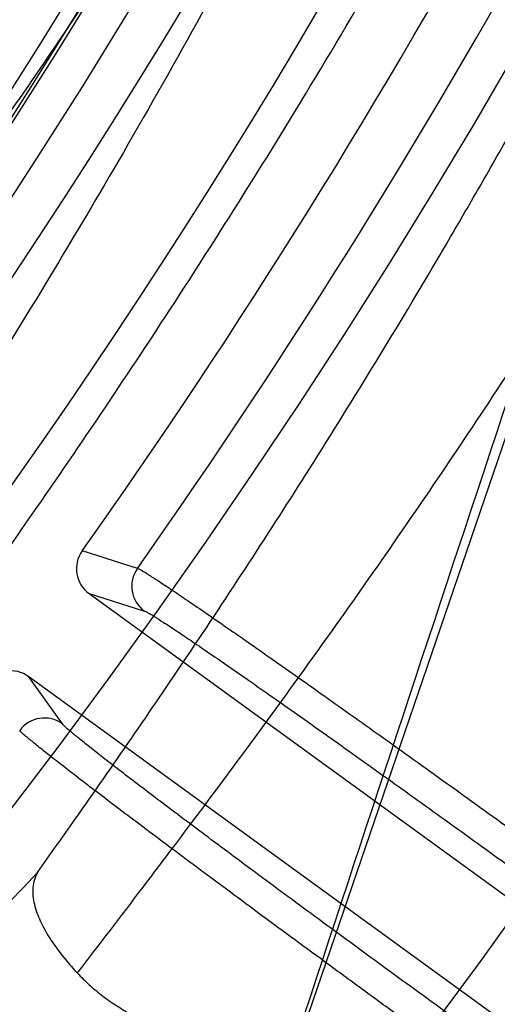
# Model space of a CAD drawing. Header units: millimetres. Extents: x 0 to 297, y 0 to 210.
# Tile 82 of 256: x 146.2174 to 146.25, y 92.897 to 92.9642. Entities that reach past the tile are written whole.
import ezdxf

# ---------------------------------------------------------------- set-up
doc = ezdxf.new("R2010")
doc.units = ezdxf.units.MM
doc.header["$LTSCALE"] = 16.335
doc.layers.get('0').update_dxf_attribs({"linetype": 'CONTINUOUS'})
for name, color, linetype in [('01_GLOBAL', 7, 'CONTINUOUS'), ('INTFCLR_1', 7, 'CONTINUOUS'), ('INTFCLR_144815', 7, 'CONTINUOUS')]:
    doc.layers.add(name, color=color, linetype=linetype)

msp = doc.modelspace()

# ---------------------------------------------------------------- linework, layer by layer
at = {"color": 7, "linetype": 'Continuous'}
msp.add_circle((146.8548034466, 92.13446435), 2.66, dxfattribs=at)
at = {"color": 9, "linetype": 'Continuous'}
msp.add_arc((146.8548034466, 92.13446435), 2.6259090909, 92.9674534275, 177.0325465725, dxfattribs=at)
at = {"layer": '01_GLOBAL', "color": 7, "linetype": 'Continuous'}
msp.add_circle((146.8548034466, 92.13446435), 2.695, dxfattribs=at)
at = {"layer": 'INTFCLR_1', "color": 6, "linetype": 'Continuous'}
for radius in [0.4224162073, 0.4014439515]:
    msp.add_arc((145.8396077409, 93.1986600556), radius, 270, 90.00000002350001, dxfattribs=at)
for points, knots in [([(146.1150652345, 93.49966005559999), (146.1142109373, 93.49966005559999), (146.1157546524, 93.4967194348), (146.1170803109, 93.495097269), (146.1192467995, 93.4922507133), (146.1219201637, 93.4890310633), (146.125337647, 93.48492199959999), (146.129332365, 93.48015020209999), (146.1336170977, 93.4749602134), (146.1378478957, 93.46974478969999), (146.1417862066, 93.46477709), (146.1454017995, 93.4601147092), (146.1486896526, 93.4557781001), (146.1516611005, 93.4517742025), (146.1543369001, 93.4480938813), (146.156743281, 93.4447213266), (146.1589048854, 93.44163707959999), (146.1608385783, 93.43883288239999), (146.1625660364, 93.4362903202), (146.1641084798, 93.4339883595), (146.165490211, 93.4319002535), (146.1667189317, 93.4300225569), (146.1678098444, 93.42833813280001), (146.1687779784, 93.4268295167), (146.1696459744, 93.42546558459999), (146.1706214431, 93.423921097), (146.171753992, 93.4221111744), (146.1728766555, 93.4202940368), (146.1738510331, 93.41870102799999), (146.1746912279, 93.41731672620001), (146.1756155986, 93.41578063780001), (146.1766371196, 93.41406682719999), (146.1777643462, 93.4121549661), (146.1790081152, 93.41001911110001), (146.1803754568, 93.40763886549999), (146.181880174, 93.4049791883), (146.1835347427, 93.4020038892), (146.1853542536, 93.3986670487), (146.1873580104, 93.394910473), (146.1895596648, 93.3906780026), (146.1919715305, 93.385904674), (146.194608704, 93.3805109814), (146.1974929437, 93.37438583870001), (146.200642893, 93.3673953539), (146.2040752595, 93.3593686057), (146.207802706, 93.3501000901), (146.2118351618, 93.33929616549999), (146.2161179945, 93.32670869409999), (146.2203681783, 93.31268459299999), (146.2242872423, 93.29781482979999), (146.2276657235, 93.28277344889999), (146.2304753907, 93.26769097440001), (146.2327156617, 93.2526271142), (146.2343982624, 93.23757951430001), (146.2355287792, 93.2225836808), (146.236117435, 93.2076250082), (146.2361708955, 93.1927271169), (146.2356951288, 93.1778762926), (146.2346936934, 93.1630744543), (146.2331693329, 93.14833346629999), (146.2311191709, 93.13362365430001), (146.2285428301, 93.118964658), (146.2254275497, 93.1043246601), (146.2217708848, 93.08972222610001), (146.2176203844, 93.0753599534), (146.2132204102, 93.0619357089), (146.2088852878, 93.0500181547), (146.2048596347, 93.03983984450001), (146.2011587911, 93.03109379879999), (146.1977663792, 93.02352122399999), (146.1946668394, 93.0169247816), (146.1918379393, 93.0111427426), (146.1892594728, 93.00605475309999), (146.1869119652, 93.00156293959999), (146.1847820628, 92.9975938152), (146.1828538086, 92.99408321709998), (146.1811073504, 92.9909679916), (146.1795253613, 92.9881960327), (146.1780916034, 92.9857232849), (146.1767959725, 92.98352048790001), (146.1756290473, 92.98156117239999), (146.1745782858, 92.9798159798), (146.1736278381, 92.978252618), (146.1727650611, 92.97684583), (146.1719665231, 92.97555403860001), (146.1711689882, 92.9742735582), (146.1703111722, 92.9729065), (146.1693416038, 92.9713741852), (146.1682509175, 92.96966675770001), (146.1670226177, 92.967763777), (146.1656376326, 92.9656430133), (146.1640803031, 92.9632881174), (146.1623329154, 92.96068309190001), (146.1603729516, 92.9578066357), (146.1581781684, 92.95463849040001), (146.1557236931, 92.95116048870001), (146.1529902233, 92.94736306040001), (146.1499514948, 92.9432300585), (146.1465806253, 92.93874712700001), (146.1428687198, 92.9339262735), (146.1388145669, 92.92878215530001), (146.1344498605, 92.9233765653), (146.129996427, 92.9179679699), (146.1258273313, 92.9129825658), (146.1222457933, 92.9086814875), (146.1194492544, 92.9053209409), (146.1171773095, 92.9023517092), (146.1158081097, 92.90067919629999), (146.114193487, 92.8976600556), (146.1150652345, 92.8976600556)], [0, 0, 0, 0, 0.0038604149, 0.007501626, 0.0124785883, 0.0188917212, 0.0268498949, 0.0364677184, 0.0470694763, 0.05724446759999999, 0.0668187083, 0.0757144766, 0.08390537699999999, 0.0914099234, 0.09824517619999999, 0.1044667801, 0.1101313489, 0.1152642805, 0.1198589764, 0.1240215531, 0.1277856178, 0.1311734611, 0.1341617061, 0.1368541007, 0.1392736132, 0.1414672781, 0.1451087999, 0.148921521, 0.1511192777, 0.1535471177, 0.1562389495, 0.1592204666, 0.1625628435, 0.1662680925, 0.1703891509, 0.1749670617, 0.1800766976, 0.185772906, 0.1921414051, 0.1993155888, 0.2073311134, 0.2163077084, 0.2264451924, 0.2379233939, 0.2509534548, 0.2658909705, 0.2830621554, 0.3030578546, 0.3259639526, 0.3492662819, 0.3725305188, 0.395610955, 0.4185782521, 0.4413347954, 0.4640172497, 0.4865192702, 0.5089682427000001, 0.5313242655, 0.5536477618, 0.5759939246, 0.5982772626, 0.6207472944, 0.6432362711, 0.6658996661, 0.6887559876, 0.7107777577, 0.7297237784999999, 0.7460531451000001, 0.7602331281, 0.7726347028, 0.7835467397, 0.7931663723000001, 0.8017211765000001, 0.8093215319, 0.8160683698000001, 0.8220757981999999, 0.8274205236, 0.83220661, 0.8364980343, 0.8403367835, 0.8437547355, 0.8468031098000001, 0.8495420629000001, 0.8520223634, 0.8542604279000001, 0.8564046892, 0.8588391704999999, 0.8615533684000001, 0.8645986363, 0.8679945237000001, 0.8717882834, 0.8760445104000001, 0.8807522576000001, 0.8859628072, 0.8917731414, 0.8981681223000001, 0.9051985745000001, 0.9129160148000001, 0.9213486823, 0.930543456, 0.9404096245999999, 0.9509435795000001, 0.9619432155, 0.9720502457, 0.9803711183, 0.9870628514, 0.9922716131, 0.9960607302, 1, 1, 1, 1]), ([(146.1150652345, 92.8976600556), (146.1160387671, 92.8976600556), (146.1177271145, 92.89879781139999), (146.1203228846, 92.9003605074), (146.1232989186, 92.9025230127), (146.1269787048, 92.9053406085), (146.1313602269, 92.9089379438), (146.136189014, 92.91313112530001), (146.1410884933, 92.91761397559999), (146.14571304, 92.9220450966), (146.1499506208, 92.9262672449), (146.1538079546, 92.9302518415), (146.1573032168, 92.9339788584), (146.1604624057, 92.937443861), (146.1633068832, 92.94064572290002), (146.1658602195, 92.9435866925), (146.1681553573, 92.9462865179), (146.1702110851, 92.9487509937), (146.1720499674, 92.9509928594), (146.1736917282, 92.9530256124), (146.175161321, 92.9548706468), (146.1764960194, 92.9565673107), (146.177810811, 92.95825759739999), (146.1792115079, 92.96008025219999), (146.1806985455, 92.9620417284), (146.1821699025, 92.9640101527), (146.183615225, 92.9659693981), (146.1851191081, 92.968036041), (146.1867839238, 92.9703582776), (146.1886446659, 92.972997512), (146.1907239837, 92.9760042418), (146.1930437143, 92.979433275), (146.1956231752, 92.98334142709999), (146.1984823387, 92.98779871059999), (146.2016518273, 92.9929030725), (146.2051614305, 92.9987672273), (146.209038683, 93.005528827), (146.2133125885, 93.0133699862), (146.2180078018, 93.022504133), (146.2231555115, 93.0332508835), (146.2286552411, 93.0457632), (146.2341538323, 93.0596479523), (146.2392951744, 93.07428707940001), (146.2438614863, 93.0891259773), (146.2478132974, 93.1040197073), (146.2511637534, 93.1189522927), (146.2539112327, 93.1338447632), (146.2560779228, 93.1487375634), (146.2576685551, 93.16356724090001), (146.2586982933, 93.17835740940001), (146.2591763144, 93.1930934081), (146.2591102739, 93.2077777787), (146.2585051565, 93.2224192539), (146.2573642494, 93.23700854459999), (146.2556872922, 93.2515519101), (146.2534729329, 93.26604722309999), (146.2507211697, 93.28047229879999), (146.2474209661, 93.294859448), (146.2435667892, 93.30919064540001), (146.239139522, 93.32348247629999), (146.234151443, 93.3376622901), (146.2288018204, 93.3511951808), (146.2234345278, 93.3634526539), (146.218408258, 93.37400210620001), (146.2138248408, 93.3829753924), (146.2096571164, 93.39067785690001), (146.2058775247, 93.3973234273), (146.2024553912, 93.403091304), (146.1993628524, 93.4081180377), (146.196567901, 93.4125186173), (146.1940471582, 93.41637669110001), (146.1917761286, 93.41976864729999), (146.189737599, 93.4227484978), (146.1879066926, 93.4253737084), (146.18627007, 93.42768142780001), (146.1848016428, 93.42972175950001), (146.183482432, 93.4315308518), (146.182221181, 93.43323985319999), (146.1809100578, 93.43499623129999), (146.1794654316, 93.4369070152), (146.1779774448, 93.43884782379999), (146.1764846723, 93.440768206), (146.1749729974, 93.44268811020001), (146.1733137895, 93.4447660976), (146.1714604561, 93.447050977), (146.1693845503, 93.4495663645), (146.1670661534, 93.4523229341), (146.1644777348, 93.45533517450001), (146.1615962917, 93.4586107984), (146.1583918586, 93.46215953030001), (146.154841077, 93.4659798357), (146.1509238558, 93.4700622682), (146.1466153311, 93.47439119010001), (146.1419164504, 93.4789285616), (146.1369054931, 93.4835497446), (146.1319289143, 93.4879019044), (146.1273729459, 93.491667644), (146.1235388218, 93.49461922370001), (146.1204516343, 93.49687491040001), (146.1177826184, 93.498487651), (146.1160568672, 93.49966005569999), (146.1150652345, 93.49966005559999)], [0, 0, 0, 0, 0.0042187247, 0.0081401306, 0.0133978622, 0.0200459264, 0.0282638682, 0.0379443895, 0.0477615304, 0.05703690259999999, 0.0656973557, 0.0736821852, 0.0810680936, 0.0878383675, 0.0940009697, 0.0996271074, 0.1047154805, 0.1093563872, 0.1135342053, 0.1172803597, 0.1206792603, 0.1237557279, 0.1266349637, 0.1299589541, 0.1337168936, 0.1373013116, 0.1406085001, 0.1442672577, 0.148377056, 0.1529904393, 0.1582606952, 0.164218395, 0.1709303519, 0.1785521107, 0.1871652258, 0.1969659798, 0.2081658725, 0.2209392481, 0.2356613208, 0.2526660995, 0.2725685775, 0.2948769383, 0.3173640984, 0.3397873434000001, 0.3621386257, 0.3841211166, 0.4060891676, 0.4277469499, 0.4493218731, 0.470705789, 0.4919793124, 0.5131981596, 0.5343255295, 0.5554668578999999, 0.5765984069, 0.5977513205, 0.6189954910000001, 0.6402209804, 0.6617015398, 0.6832900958, 0.7050415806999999, 0.7268239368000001, 0.7463339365, 0.7630160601, 0.7774553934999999, 0.7899931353, 0.8009638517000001, 0.8105830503, 0.8190545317, 0.8265380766, 0.8331730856, 0.8390248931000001, 0.8442268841, 0.8488182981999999, 0.8528943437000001, 0.8564866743, 0.8597116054, 0.8625968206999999, 0.8656908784, 0.8692094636, 0.8729771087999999, 0.8762884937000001, 0.879749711, 0.8835661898, 0.8878115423, 0.8924986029, 0.8976989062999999, 0.9034198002, 0.9097088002, 0.9166034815, 0.9241390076, 0.9323094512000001, 0.9411199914, 0.9506041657, 0.9606137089, 0.9706541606, 0.9792553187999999, 0.9862062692, 0.9916647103, 0.9957028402, 1, 1, 1, 1])]:
    msp.add_open_spline(points, degree=3, knots=knots, dxfattribs=at)
at = {"layer": 'INTFCLR_1', "color": 9, "linetype": 'Continuous'}
for points, knots in [([(146.0853256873, 92.8976600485), (146.0851880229, 92.8976600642), (146.0848509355, 92.89772652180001), (146.0848682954, 92.8983324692), (146.0852289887, 92.8989558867), (146.0858526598, 92.899882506), (146.0868032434, 92.90103576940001), (146.0886356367, 92.90311300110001), (146.090803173, 92.90538433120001), (146.093215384, 92.9078699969), (146.0959839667, 92.9106977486), (146.1017014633, 92.91652160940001), (146.1087122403, 92.9238050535), (146.1151564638, 92.93080113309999), (146.1186445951, 92.93468953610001), (146.1207113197, 92.9370272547), (146.1261908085, 92.9432880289), (146.1356953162, 92.9546953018), (146.1488811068, 92.97219203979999), (146.1596415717, 92.9882291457), (146.1664241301, 92.999377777), (146.1695721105, 93.0047856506), (146.1716900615, 93.0084914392), (146.1775256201, 93.01899357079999), (146.1865751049, 93.0369892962), (146.1953782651, 93.05796449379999), (146.2008882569, 93.0733547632), (146.2034958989, 93.0813264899), (146.2049438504, 93.08597324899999), (146.2085119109, 93.097817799), (146.2137695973, 93.1184592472), (146.2180725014, 93.14332988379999), (146.2199207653, 93.15982562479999), (146.2205908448, 93.1675712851), (146.2209875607, 93.1727752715), (146.221855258, 93.18703529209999), (146.2220882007, 93.21036457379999), (146.2204334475, 93.233609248), (146.2187124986, 93.2477025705), (146.218008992, 93.25281923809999), (146.2168850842, 93.2604243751), (146.2140893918, 93.276548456), (146.2084266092, 93.3006892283), (146.202482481, 93.319456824), (146.1992099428, 93.3285886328)], [0, 0, 0, 0, 0.0008731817, 0.001718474, 0.0032338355, 0.0055641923, 0.008732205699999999, 0.0127298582, 0.0231213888, 0.0286463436, 0.0346993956, 0.04822263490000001, 0.0804125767, 0.0988155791, 0.1085508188, 0.1135449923, 0.1186070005, 0.1613231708, 0.2076862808, 0.2575123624, 0.2837454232, 0.2904461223, 0.2972015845, 0.3108183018, 0.3666504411, 0.4248609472, 0.4549769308, 0.4703146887, 0.4780576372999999, 0.4858477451, 0.5487776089, 0.6130123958, 0.6457680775, 0.6540347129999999, 0.6623246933, 0.6788711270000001, 0.74464742, 0.8101273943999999, 0.8265053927, 0.8346996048, 0.8428861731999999, 0.8752668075, 0.9384714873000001, 1, 1, 1, 1]), ([(146.2217743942, 93.0687615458), (146.2184946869, 93.06003183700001), (146.2114239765, 93.04317628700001), (146.2011560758, 93.0230258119), (146.1939644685, 93.010614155), (146.1905957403, 93.005084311), (146.1883561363, 93.0014789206), (146.1822867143, 92.9919839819), (146.1720758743, 92.97738533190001), (146.1578239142, 92.9595726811), (146.1456903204, 92.94617756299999), (146.1371787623, 92.93758717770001), (146.132454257, 92.9330225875), (146.1258582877, 92.9268294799), (146.1183224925, 92.920211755), (146.1099078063, 92.9134283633), (146.1042775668, 92.9091393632), (146.1002493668, 92.90624771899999), (146.0977315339, 92.9045193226), (146.0962319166, 92.9035072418), (146.0929973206, 92.90139697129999), (146.0896283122, 92.89928851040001), (146.086516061, 92.8979211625), (146.0856598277, 92.8976600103), (146.0853256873, 92.8976600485)], [0, 0, 0, 0, 0.1254333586, 0.2455838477, 0.3039242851, 0.3183395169, 0.3326778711, 0.3610127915, 0.4699119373, 0.572102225, 0.6676664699, 0.7128530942, 0.7347412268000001, 0.7560248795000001, 0.8345501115, 0.8695520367, 0.9013904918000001, 0.9297392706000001, 0.9362356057, 0.9424699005, 0.9540693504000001, 0.9882335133, 0.9955056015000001, 1, 1, 1, 1])]:
    msp.add_open_spline(points, degree=3, knots=knots, dxfattribs=at)
at = {"layer": 'INTFCLR_144815', "color": 6, "linetype": 'Continuous'}
for p, q in [((146.2233002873, 92.8558915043), (146.2578980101, 92.9571600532)), ((146.2221837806, 92.92502853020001), (146.2831131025, 92.88076078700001)), ((146.278998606, 92.875097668), (146.2180692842, 92.9193654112))]:
    msp.add_line(p, q, dxfattribs=at)
at = {"layer": 'INTFCLR_144815', "color": 9, "linetype": 'Continuous'}
for p, q in [((146.2254692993, 92.9267475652), (146.2217029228, 92.92794079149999)), ((146.2221837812, 92.92502853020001), (146.2259493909, 92.92384089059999)), ((146.2203624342, 92.9161511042), (146.2180692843, 92.91936541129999))]:
    msp.add_line(p, q, dxfattribs=at)
at = {"layer": 'INTFCLR_144815', "color": 6, "linetype": 'Continuous'}
for radius in [0.4466793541, 0.4256665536]:
    msp.add_circle((145.8396077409, 93.1986600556), radius, dxfattribs=at)
for centre, radius, start, end in [((145.8396077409, 93.1986600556), 0.6157754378, 313.9937911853, 154.5150993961), ((145.8396077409, 93.1986600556), 0.5947754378, 312.9543589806, 154.5144414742), ((145.8396077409, 93.1986600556), 0.5751005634, 282.2440355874, 71.2863570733), ((145.8396077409, 93.1986600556), 0.4537777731, 308.490992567, 51.50900743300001), ((145.8396077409, 93.1986600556), 0.4747905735, 316.9838592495, 43.0161407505), ((145.8396077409, 93.1986600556), 0.4480128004, 313.9992414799, 46.00075850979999), ((145.8396077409, 93.1986600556), 0.4682794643, 324.681947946, 338.3180519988), ((162.9215506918, 87.40650193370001), 17.5646707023, 161.5765175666, 161.8573447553), ((146.2234172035, 92.9267280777), 0.0020999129, 144.7233251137, 234.0302557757), ((146.2271869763, 92.9255381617), 0.0021006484, 144.8509095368, 233.9018972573), ((146.2168340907, 92.9176670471), 0.0020999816, 53.972193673, 143.2744431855), ((146.2191306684, 92.914449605), 0.0021006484, 54.09810331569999, 143.1494841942)]:
    msp.add_arc(centre, radius, start, end, dxfattribs=at)
at = {"layer": 'INTFCLR_144815', "color": 9, "linetype": 'Continuous'}
for centre, radius, start, end in [((145.8396077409, 93.1986600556), 0.5712784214, 292.4997540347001, 54.0964566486), ((145.8396102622, 93.1986612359), 0.5153523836, 292.4997540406, 54.09645665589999), ((145.8396257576, 93.1986643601), 0.5066391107, 311.2505121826, 48.7494878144), ((145.839607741, 93.1986600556), 0.4617768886, 314.0862202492, 45.9137797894), ((145.8396077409, 93.1986600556), 0.450734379, 313.8592910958, 46.1407088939), ((145.8396077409, 93.1986600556), 0.4477854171, 314.0319604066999, 45.9680396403), ((145.8396077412, 93.19866005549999), 0.4720440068, 324.8280604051, 338.1719396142), ((145.8396077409, 93.1986600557), 0.5830188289, 203.8266800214, 313.0809380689), ((145.8396077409, 93.1986600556), 0.590019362, 203.8278898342, 312.5732768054), ((145.8396077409, 93.1986600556), 0.6110177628, 203.8266800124, 319.1799903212), ((145.836520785, 93.26404247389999), 0.5236497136, 311.9772585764, 316.8660505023)]:
    msp.add_arc(centre, radius, start, end, dxfattribs=at)
at = {"layer": 'INTFCLR_144815', "color": 6, "linetype": 'Continuous'}
for points, knots in [([(146.1515348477, 92.8871601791), (146.1512150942, 92.88716605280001), (146.1512119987, 92.88839850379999), (146.1517859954, 92.8890891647), (146.1523169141, 92.8900499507), (146.1528921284, 92.8909097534), (146.1535763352, 92.8919129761), (146.1543814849, 92.893038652), (146.15530592, 92.8942992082), (146.1563525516, 92.89569672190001), (146.1575225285, 92.8972368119), (146.1588179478, 92.898925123), (146.1602417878, 92.900769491), (146.1617966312, 92.9027776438), (146.1634827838, 92.9049551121), (146.1652973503, 92.90730399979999), (146.1672357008, 92.9098248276), (146.169295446, 92.9125216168), (146.1714790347, 92.9154054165), (146.1737896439, 92.91848925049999), (146.1762240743, 92.92177872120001), (146.1787743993, 92.9252737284), (146.1814309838, 92.92897223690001), (146.1841860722, 92.9328752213), (146.1870298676, 92.93698109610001), (146.1899514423, 92.94128675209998), (146.1929388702, 92.9457875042), (146.195979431, 92.950477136), (146.1990598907, 92.9553480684), (146.2021667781, 92.9603915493), (146.2052866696, 92.9655978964), (146.2084064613, 92.9709567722), (146.2115136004, 92.9764574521), (146.2145962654, 92.9820890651), (146.2176434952, 92.9878408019), (146.2206452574, 92.99370206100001), (146.2235925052, 92.9996626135), (146.2264771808, 93.00571270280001), (146.2292921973, 93.0118431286), (146.2320314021, 93.0180453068), (146.2346894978, 93.02431125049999), (146.2372619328, 93.03063346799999), (146.2397453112, 93.0370061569), (146.2421317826, 93.04341060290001), (146.2444188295, 93.0498393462), (146.2466074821, 93.0562939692), (146.2487002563, 93.06278242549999), (146.2506975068, 93.0693069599), (146.2525965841, 93.07585950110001), (146.2543963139, 93.0824362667), (146.2560946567, 93.0890289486), (146.2576905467, 93.0956312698), (146.2591843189, 93.10224204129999), (146.2605765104, 93.1088610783), (146.2618676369, 93.11548837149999), (146.2630580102, 93.12212318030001), (146.2641477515, 93.1287636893), (146.2651369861, 93.135407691), (146.2660260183, 93.1420538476), (146.2668152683, 93.1487017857), (146.2675051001, 93.15535101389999), (146.2680958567, 93.1620011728), (146.2685878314, 93.1686517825), (146.2689813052, 93.1753027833), (146.269276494, 93.1819539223), (146.2694735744, 93.188605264), (146.2695726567, 93.1952566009), (146.2695738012, 93.2019080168), (146.2694770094, 93.2085593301), (146.2692822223, 93.2152106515), (146.2689893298, 93.2218617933), (146.2685981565, 93.2285127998), (146.2681084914, 93.2351633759), (146.2675200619, 93.2418134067), (146.2668325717, 93.2484624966), (146.2660456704, 93.25511036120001), (146.2651589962, 93.26175646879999), (146.2641721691, 93.2684001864), (146.2630848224, 93.2750406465), (146.2618965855, 93.28167693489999), (146.2606070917, 93.28830805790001), (146.2592161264, 93.29493226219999), (146.2577236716, 93.30154713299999), (146.25612979, 93.3081503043), (146.2544344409, 93.31474009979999), (146.2526374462, 93.32131545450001), (146.2507388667, 93.32787448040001), (146.2487392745, 93.33441381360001), (146.2466397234, 93.3409291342), (146.2444415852, 93.3474158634), (146.2421464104, 93.35386959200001), (146.2397562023, 93.36028536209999), (146.2372735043, 93.36665758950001), (146.2347014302, 93.3729801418), (146.2320437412, 93.37924629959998), (146.2293049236, 93.3854487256), (146.2264902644, 93.39157944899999), (146.2236059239, 93.397629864), (146.220658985, 93.40359077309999), (146.2176574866, 93.4094524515), (146.2146104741, 93.4152046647), (146.211527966, 93.42083682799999), (146.2084209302, 93.42633811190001), (146.2053011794, 93.43169765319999), (146.2021812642, 93.436904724), (146.1990742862, 93.4419489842), (146.1959936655, 93.4468207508), (146.1929528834, 93.4515112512), (146.189965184, 93.4560128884), (146.187043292, 93.4603194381), (146.1841991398, 93.4644262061), (146.1814436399, 93.46833010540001), (146.1787864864, 93.4720296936), (146.1762360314, 93.4755251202), (146.1737992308, 93.4788180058), (146.1714816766, 93.4819112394), (146.1692876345, 93.4848088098), (146.1672201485, 93.48751558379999), (146.1652811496, 93.4900371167), (146.1634716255, 93.4923794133), (146.1617917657, 93.49454874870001), (146.1602410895, 93.49655152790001), (146.1588186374, 93.49839409), (146.1575230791, 93.5000825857), (146.1563528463, 93.5016229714), (146.1553062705, 93.50302052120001), (146.1543814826, 93.5042811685), (146.1535770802, 93.5054070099), (146.1528902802, 93.5064101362), (146.1523225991, 93.5072704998), (146.1518630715, 93.50806105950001), (146.151402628, 93.50880307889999), (146.1510534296, 93.51015108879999), (146.1515348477, 93.5101599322)], [0, 0, 0, 0, 0.0014103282, 0.0032894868, 0.0045784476, 0.006109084, 0.0078878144, 0.009921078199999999, 0.0122159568, 0.0147800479, 0.0176210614, 0.0207450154, 0.0241645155, 0.0278962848, 0.0319450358, 0.0363094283, 0.0409856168, 0.0459681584, 0.0512740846, 0.0569372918, 0.0629614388, 0.06932079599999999, 0.0760170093, 0.0830428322, 0.09038864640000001, 0.09804223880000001, 0.1059886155, 0.1142106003, 0.1226891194, 0.1314036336, 0.1403327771, 0.1494548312, 0.1587482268, 0.1681920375, 0.1777662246, 0.1874518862, 0.1972313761, 0.2070885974, 0.2170088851, 0.2269790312, 0.2369874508, 0.247023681, 0.2570780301, 0.2671479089, 0.2771627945, 0.2871678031, 0.297203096, 0.3072268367, 0.3172573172, 0.3272873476, 0.3372951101, 0.3472786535, 0.3572404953, 0.3671820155, 0.3771057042, 0.38701475, 0.3969071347, 0.4067804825, 0.4166362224, 0.4264761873, 0.4363022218, 0.4461151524, 0.4559173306, 0.4657100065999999, 0.4754958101, 0.4852761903, 0.4950537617, 0.5048299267, 0.514607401, 0.5243876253, 0.5341732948, 0.5439658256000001, 0.5537677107, 0.5635801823, 0.5734055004, 0.5832449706, 0.5931003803, 0.6029729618, 0.6128636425, 0.6227732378, 0.6327028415, 0.6426530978, 0.6526214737, 0.6626060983, 0.6726078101, 0.6826271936, 0.6926651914, 0.7027189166, 0.7127821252, 0.7228511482, 0.7329216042, 0.7429877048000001, 0.7530428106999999, 0.7630790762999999, 0.7730874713, 0.7830577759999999, 0.7929782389, 0.8028356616, 0.8126154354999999, 0.8223014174, 0.8318761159, 0.8413205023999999, 0.8506146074, 0.8597374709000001, 0.8686675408, 0.8773831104, 0.8858627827, 0.8940860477, 0.9020337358, 0.9096886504, 0.9170358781, 0.9240630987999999, 0.9307608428, 0.9371226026, 0.9431446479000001, 0.9488258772, 0.9541674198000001, 0.9591725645, 0.9638462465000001, 0.9681947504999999, 0.9722253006, 0.9759458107, 0.979364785, 0.9824904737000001, 0.9853313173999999, 0.9878955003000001, 0.9901906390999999, 0.9922241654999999, 0.994002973, 0.9955336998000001, 0.9968227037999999, 0.9978766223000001, 1, 1, 1, 1]), ([(146.1616919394, 93.49966005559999), (146.1613689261, 93.49966005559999), (146.161354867, 93.49841693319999), (146.1618990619, 93.49770539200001), (146.1624036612, 93.49672456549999), (146.1629511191, 93.49584545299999), (146.1636029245, 93.4948204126), (146.1643702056, 93.4936703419), (146.1652510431, 93.492383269), (146.1662478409, 93.49095742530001), (146.1673615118, 93.48938730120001), (146.1685933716, 93.4876680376), (146.1699443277, 93.48579427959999), (146.1714151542, 93.4837604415), (146.1730061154, 93.4815609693), (146.1747171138, 93.4791901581), (146.1765473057, 93.4766426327), (146.1784952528, 93.4739131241), (146.1805585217, 93.4709970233), (146.1827337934, 93.4678902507), (146.1850166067, 93.4645896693), (146.187401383, 93.46109312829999), (146.1898813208, 93.4573997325), (146.1924484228, 93.4535099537), (146.1950935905, 93.4494256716), (146.1978067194, 93.4451502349), (146.2005768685, 93.4406884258), (146.2033924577, 93.43604637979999), (146.2062415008, 93.4312314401), (146.2091118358, 93.4262519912), (146.2119913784, 93.4211172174), (146.2148683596, 93.41583683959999), (146.2177314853, 93.41042093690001), (146.2205700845, 93.40487974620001), (146.2233742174, 93.3992234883), (146.2261347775, 93.39346215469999), (146.2288435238, 93.38760539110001), (146.2314930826, 93.38166241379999), (146.2340769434, 93.3756419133), (146.2365894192, 93.369552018), (146.2390255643, 93.36340035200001), (146.2413812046, 93.35719381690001), (146.2436527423, 93.35093892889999), (146.2458372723, 93.3446413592), (146.2479322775, 93.338306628), (146.2499358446, 93.3319393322), (146.2518463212, 93.3255440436), (146.2536625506, 93.31912442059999), (146.255383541, 93.3126841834), (146.2570086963, 93.3062261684), (146.2585375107, 93.2997533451), (146.2599697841, 93.293267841), (146.261305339, 93.28677202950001), (146.262544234, 93.28026746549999), (146.2636865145, 93.27375598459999), (146.2647323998, 93.2672386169), (146.265682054, 93.2607168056), (146.2665357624, 93.2541912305), (146.2672937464, 93.2476629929), (146.2679563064, 93.24113241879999), (146.2685236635, 93.23460034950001), (146.2689960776, 93.2280669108), (146.2693737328, 93.22153276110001), (146.2696568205, 93.2149978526), (146.2698454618, 93.2084627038), (146.2699397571, 93.2019271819), (146.2699397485, 93.19539174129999), (146.2698454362, 93.1888562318), (146.2696567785, 93.1823211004), (146.2693736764, 93.17578623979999), (146.2689960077, 93.1692521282), (146.2685235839, 93.1627187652), (146.2679562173, 93.15618675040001), (146.2672936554, 93.14965628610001), (146.2665356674, 93.1431281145), (146.2656819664, 93.1366026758), (146.2647323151, 93.1300809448), (146.263686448, 93.1235637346), (146.2625441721, 93.11705230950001), (146.2613053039, 93.1105479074), (146.2599697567, 93.1040521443), (146.2585375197, 93.0975668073), (146.257008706, 93.0910939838), (146.2553835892, 93.0846361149), (146.2536625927, 93.0781958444), (146.2518464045, 93.0717763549), (146.2499359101, 93.0653809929), (146.2479323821, 93.0590138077), (146.2458373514, 93.0526789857), (146.2436528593, 93.0463815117), (146.2413812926, 93.0401265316), (146.2390256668, 93.0339200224), (146.2365895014, 93.0277682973), (146.2340770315, 93.02167840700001), (146.2314931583, 93.0156578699), (146.2288435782, 93.0097148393), (146.2261348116, 93.0038580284), (146.2233742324, 92.9980966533), (146.2205700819, 92.9924403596), (146.2177314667, 92.9868991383), (146.2148683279, 92.9814832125), (146.2119913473, 92.9762028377), (146.2091118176, 92.9710680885), (146.2062415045, 92.9660886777), (146.2033924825, 92.96127377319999), (146.200576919, 92.9566317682), (146.1978068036, 92.9521700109), (146.1950937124, 92.94789463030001), (146.1924485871, 92.9438104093), (146.1898815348, 92.9399207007), (146.1874016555, 92.936227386), (146.1850169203, 92.93273089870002), (146.1827341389, 92.92943035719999), (146.1805588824, 92.9263236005), (146.1784956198, 92.9234075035), (146.1765476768, 92.92067799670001), (146.1747174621, 92.9181304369), (146.1730064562, 92.9157596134), (146.1714154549, 92.9135600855), (146.1699446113, 92.9115262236), (146.1685936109, 92.9096524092), (146.1673617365, 92.90793311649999), (146.1662480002, 92.90636294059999), (146.1652512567, 92.90493705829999), (146.1643701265, 92.9036499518), (146.1636036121, 92.9024997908), (146.1629493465, 92.9014748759), (146.1624091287, 92.90059523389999), (146.1619724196, 92.89978867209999), (146.1615362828, 92.899025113), (146.1612048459, 92.8976600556), (146.1616919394, 92.8976600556)], [0, 0, 0, 0, 0.0014863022, 0.0034583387, 0.00480742, 0.0064070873, 0.008263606, 0.0103831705, 0.0127725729, 0.0154385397, 0.018388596, 0.0216299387, 0.0251705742, 0.0290176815, 0.0331791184, 0.0376612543, 0.0424708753, 0.0476126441, 0.053091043, 0.05890788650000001, 0.0650637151, 0.071556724, 0.0783824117, 0.08553378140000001, 0.09300120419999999, 0.1007725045, 0.1088330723, 0.1171662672, 0.125753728, 0.1345758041, 0.1436120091, 0.1528416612, 0.1622443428, 0.1717998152, 0.1814887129, 0.1912927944, 0.2011949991, 0.2111795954, 0.2212322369, 0.2313400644, 0.2414915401, 0.251676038, 0.2618853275, 0.272110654, 0.2823462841, 0.2925853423, 0.3028240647, 0.3130572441, 0.3232827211, 0.3334966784, 0.3436983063, 0.353884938, 0.364056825, 0.3742120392, 0.3843517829, 0.3944749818, 0.4045834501, 0.4146764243, 0.4247563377, 0.4348229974, 0.4448791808, 0.4549248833, 0.4649631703, 0.4749943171, 0.4850215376, 0.4950452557, 0.505068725, 0.5150924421, 0.5251196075, 0.5351507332, 0.5451888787, 0.5552345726, 0.5652905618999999, 0.5753571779, 0.5854368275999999, 0.5955298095, 0.6056379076, 0.615761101, 0.6259004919, 0.6360558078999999, 0.6462271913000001, 0.6564139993, 0.6666151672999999, 0.6768294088, 0.6870543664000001, 0.6972879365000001, 0.7075261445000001, 0.7177656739, 0.7280008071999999, 0.7382265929, 0.7484354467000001, 0.7586203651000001, 0.7687717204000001, 0.7788795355, 0.7889322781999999, 0.7989169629, 0.8088192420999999, 0.8186233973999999, 0.8283123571, 0.8378678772, 0.8472706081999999, 0.8565002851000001, 0.8655364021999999, 0.8743584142, 0.8829458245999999, 0.8912789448, 0.8993394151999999, 0.9071106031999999, 0.9145779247, 0.9217291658, 0.9285546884, 0.9350475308, 0.9412033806, 0.9470201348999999, 0.9524985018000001, 0.9576403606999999, 0.9624499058, 0.9669322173, 0.9710936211, 0.9749409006, 0.978481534, 0.9817230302, 0.984673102, 0.9873392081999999, 0.9897286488, 0.9918483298, 0.9937048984, 0.9953046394, 0.9966537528, 0.9977587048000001, 1, 1, 1, 1]), ([(146.2419187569, 93.1986600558), (146.2419187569, 93.1945274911), (146.2417972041, 93.1862578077), (146.2412501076, 93.17385534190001), (146.2403370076, 93.1614525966), (146.2390551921, 93.14905052), (146.2374020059, 93.13665111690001), (146.2353745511, 93.12425808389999), (146.2329686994, 93.1118770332), (146.2301810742, 93.0995161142), (146.2270107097, 93.08718648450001), (146.2234550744, 93.0749048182), (146.2195175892, 93.06269061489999), (146.2152018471, 93.0505693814), (146.2105195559, 93.0385734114), (146.2054865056, 93.02674120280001), (146.2001294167, 93.0151207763), (146.1944851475, 93.00376822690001), (146.1886034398, 92.99275015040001), (146.1825493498, 92.982139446), (146.1764022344, 92.9720140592), (146.1702548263, 92.9624532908), (146.1642079, 92.95353009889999), (146.1583638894, 92.9453045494), (146.1528175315, 92.93781704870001), (146.1476486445, 92.931083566), (146.1429171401, 92.92509852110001), (146.1386605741, 92.9198376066), (146.1349015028, 92.9152596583), (146.1316394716, 92.9113218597), (146.1288735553, 92.9079683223), (146.1265811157, 92.90516705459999), (146.1247678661, 92.90284377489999), (146.1233636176, 92.9010477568), (146.1224842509, 92.8995410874), (146.1217601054, 92.8987057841), (146.1218564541, 92.8976600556), (146.1221340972, 92.8976600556)], [0, 0, 0, 0, 0.0373969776, 0.0748305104, 0.1123278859, 0.1499208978, 0.1876426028, 0.2255106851, 0.2635438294, 0.3017616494, 0.3401610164, 0.3787310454, 0.4174490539, 0.4562752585, 0.4951477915, 0.5339633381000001, 0.5726158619, 0.6109244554, 0.6486768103, 0.6856239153, 0.7214601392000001, 0.7558561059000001, 0.7884730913, 0.8189949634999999, 0.8471589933, 0.8727898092, 0.8958085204, 0.9161981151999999, 0.9340282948, 0.9494114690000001, 0.9624736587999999, 0.9733586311, 0.9821878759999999, 0.9890812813, 0.9941468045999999, 0.9974875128, 1, 1, 1, 1]), ([(146.1415550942, 92.8871601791), (146.1412445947, 92.8871657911), (146.1412273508, 92.88836381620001), (146.1418093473, 92.8890301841), (146.1423391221, 92.889961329), (146.1429159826, 92.8907947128), (146.1436016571, 92.8917677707), (146.1444091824, 92.8928600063), (146.145336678, 92.89408366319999), (146.1463871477, 92.8954406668), (146.1475618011, 92.8969365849), (146.1488622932, 92.89857629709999), (146.150290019, 92.9003654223), (146.1518464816, 92.90231011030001), (146.1535329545, 92.9044168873), (146.1553505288, 92.906692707), (146.157299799, 92.9091446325), (146.1593809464, 92.91177998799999), (146.1615932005, 92.9146057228), (146.1639344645, 92.9176279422), (146.1664007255, 92.9208510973), (146.1689860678, 92.92427788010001), (146.1716830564, 92.9279095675), (146.1744830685, 92.93174630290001), (146.1773763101, 92.93578694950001), (146.180351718, 92.9400287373), (146.1833970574, 92.9444671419), (146.1864992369, 92.9490960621), (146.1896445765, 92.9539079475), (146.1928191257, 92.95889402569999), (146.1960089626, 92.96404454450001), (146.1992004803, 92.96934904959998), (146.2023806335, 92.97479665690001), (146.205537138, 92.9803763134), (146.2086586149, 92.9860770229), (146.2117346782, 92.9918880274), (146.2147559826, 92.99779895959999), (146.2177142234, 93.0037999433), (146.2206021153, 93.00988167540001), (146.2234133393, 93.0160354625), (146.2261424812, 93.0222532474), (146.2287849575, 93.0285276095), (146.2313369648, 93.0348518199), (146.2337953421, 93.0412196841), (146.2361575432, 93.0476256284), (146.238421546, 93.05406462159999), (146.2405857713, 93.0605321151), (146.2426490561, 93.067024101), (146.2446105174, 93.073536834), (146.2464696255, 93.0800671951), (146.2482260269, 93.0866122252), (146.249879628, 93.0931695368), (146.2514304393, 93.09973684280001), (146.252878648, 93.10631234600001), (146.2542244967, 93.1128943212), (146.2554683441, 93.11948148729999), (146.2566105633, 93.1260726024), (146.2576515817, 93.1326667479), (146.2585918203, 93.13926305), (146.2594317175, 93.145860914), (146.2601716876, 93.1524598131), (146.260812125, 93.15905938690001), (146.2613533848, 93.16565933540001), (146.2617957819, 93.17225946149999), (146.2621395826, 93.1788596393), (146.2623849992, 93.18545980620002), (146.2625321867, 93.1920599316), (146.2625648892, 93.19646020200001), (146.2625648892, 93.19866005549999)], [0, 0, 0, 0, 0.0027272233, 0.00637693, 0.0088871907, 0.0118720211, 0.0153444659, 0.0193180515, 0.02380733, 0.0288260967, 0.0343890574, 0.0405101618, 0.0472051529, 0.05449051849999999, 0.0623846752, 0.0709044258, 0.0800682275, 0.08989261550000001, 0.1003941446, 0.1115838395, 0.1234656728, 0.1360350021, 0.1492811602, 0.1631910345, 0.1777467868, 0.1929237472, 0.2086919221, 0.2250163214, 0.241858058, 0.2591751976, 0.2769240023, 0.2950599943, 0.3135389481, 0.3323178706, 0.3513557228, 0.3706138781, 0.3900565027, 0.40965088, 0.4293672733, 0.4491790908, 0.4690627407, 0.4889974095, 0.5089649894, 0.5289504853, 0.5489397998, 0.5689220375, 0.5888883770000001, 0.6088300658, 0.6287418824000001, 0.6486179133, 0.6684555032, 0.6882511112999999, 0.7080041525, 0.7277129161, 0.7473782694, 0.7670001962, 0.7865808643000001, 0.8061213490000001, 0.8256243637, 0.8450923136, 0.8645285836, 0.8839363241, 0.9033192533, 0.9226811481, 0.9420259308, 0.9613578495, 0.9806810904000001, 1, 1, 1, 1]), ([(146.1691690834, 92.904788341), (146.1687851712, 92.90479504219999), (146.1689546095, 92.90631039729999), (146.1697315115, 92.9074513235), (146.1708843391, 92.9096003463), (146.1725602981, 92.912133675), (146.1747341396, 92.91540134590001), (146.1774252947, 92.9193190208), (146.1806308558, 92.92397388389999), (146.1842332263, 92.92923709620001), (146.1879731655, 92.93478253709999), (146.1915725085, 92.9402329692), (146.1948750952, 92.9453385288), (146.1978706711, 92.95007494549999), (146.200574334, 92.95444231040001), (146.2030116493, 92.9584579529), (146.2051949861, 92.96212556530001), (146.2071471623, 92.9654629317), (146.2088885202, 92.96848941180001), (146.2104549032, 92.9712537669), (146.2119718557, 92.9739674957), (146.2135082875, 92.9767569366), (146.215040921, 92.9795848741), (146.216458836, 92.9822412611), (146.2177089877, 92.9846170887), (146.2188113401, 92.9867379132), (146.2197838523, 92.98862938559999), (146.2206875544, 92.9904047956), (146.221596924, 92.9922101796), (146.2225851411, 92.99419320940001), (146.2236776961, 92.9964123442), (146.2248886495, 92.9989056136), (146.2262310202, 93.0017132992), (146.2277173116, 93.00487809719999), (146.2293581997, 93.0084433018), (146.231170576, 93.01247335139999), (146.2331660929, 93.0170320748), (146.2353605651, 93.02220135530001), (146.2377752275, 93.0280933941), (146.2404300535, 93.03484738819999), (146.24333995, 93.0426312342), (146.2465092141, 93.05162441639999), (146.2499429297, 93.0620967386), (146.25355238, 93.0741398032), (146.2570962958, 93.0873485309), (146.2603400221, 93.1011295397), (146.2631548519, 93.1149969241), (146.265532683, 93.1289101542), (146.2674745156, 93.1428488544), (146.268982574, 93.1568203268), (146.2700557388, 93.1707854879), (146.2706967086, 93.1847369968), (146.270839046, 93.1940243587), (146.270839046, 93.19866005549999)], [0, 0, 0, 0, 0.0036397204, 0.0085369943, 0.0157954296, 0.0255088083, 0.0378134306, 0.0528137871, 0.0706279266, 0.09136563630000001, 0.1132788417, 0.1340284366, 0.1532798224, 0.1709168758, 0.1871507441, 0.2019689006, 0.2154440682, 0.2276101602, 0.2386187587, 0.2485421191, 0.257728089, 0.268088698, 0.2787291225, 0.288218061, 0.2966314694, 0.3041773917, 0.3108751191, 0.3167920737, 0.3230614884, 0.3300369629, 0.337794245, 0.3465081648, 0.3563110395, 0.3672939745, 0.3796510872, 0.3935134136, 0.4091801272, 0.426821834, 0.4467452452, 0.4695381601, 0.4956096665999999, 0.5255127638, 0.5599184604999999, 0.6000687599, 0.6446728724, 0.6895337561, 0.7342496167, 0.7787833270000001, 0.8233104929, 0.8676315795, 0.9119694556, 0.9560574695, 1, 1, 1, 1]), ([(146.2915000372, 93.1986600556), (146.2915000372, 93.1940583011), (146.2913516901, 93.18484429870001), (146.2906831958, 93.1710249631), (146.2895662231, 93.1572043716), (146.2879983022, 93.1433926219), (146.2859760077, 93.129596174), (146.2834956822, 93.1158242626), (146.2805540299, 93.1020900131), (146.2771490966, 93.08841173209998), (146.2732813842, 93.07481395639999), (146.2689552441, 93.0613282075), (146.2641806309, 93.04799438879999), (146.2589753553, 93.03486193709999), (146.2533674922, 93.0219908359), (146.2473981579, 93.009452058), (146.2411238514, 92.9973270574), (146.2346184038, 92.9857061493), (146.2279729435, 92.9746843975), (146.2212937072, 92.9643559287), (146.2146967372, 92.9548060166), (146.2082996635, 92.94610294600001), (146.2022127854, 92.9382916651), (146.1965301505, 92.9313900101), (146.1913244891, 92.92539071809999), (146.1866450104, 92.9202633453), (146.1825199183, 92.91596844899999), (146.1789594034, 92.91244290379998), (146.1759636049, 92.9096678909), (146.1735201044, 92.9075022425), (146.1713967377, 92.9059633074), (146.1700017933, 92.9047738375), (146.1691691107, 92.90478837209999)], [0, 0, 0, 0, 0.0421285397, 0.08434683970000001, 0.1266414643, 0.1690446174, 0.2115817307, 0.2542734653, 0.2971305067, 0.3401457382, 0.3832945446, 0.4265305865, 0.4697791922, 0.5129300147, 0.5558322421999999, 0.5982870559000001, 0.6400420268, 0.6807938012, 0.7201892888, 0.7578469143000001, 0.7933806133, 0.8264335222, 0.8567170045, 0.8840287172, 0.9082689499, 0.9294277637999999, 0.9475672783, 0.9627965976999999, 0.9752495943, 0.9850650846, 0.9923757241, 1, 1, 1, 1]), ([(146.2254693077, 92.92674757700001), (146.2257301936, 92.92666001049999), (146.2261787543, 92.92634030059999), (146.2269330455, 92.9258775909), (146.2277947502, 92.9253004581), (146.2288426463, 92.9245966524), (146.2300627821, 92.9237618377), (146.2314514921, 92.92280361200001), (146.2330008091, 92.92172577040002), (146.2346941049, 92.9205402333), (146.2365164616, 92.91925707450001), (146.2384559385, 92.91788512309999), (146.2405047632, 92.9164299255), (146.2426444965, 92.9149045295), (146.2448534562, 92.9133241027), (146.2471082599, 92.9117054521), (146.2494000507, 92.91005547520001), (146.2517275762, 92.9083750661), (146.2532910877, 92.9072429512), (146.2540800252, 92.90667082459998)], [0, 0, 0, 0, 0.0236152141, 0.0463681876, 0.0762723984, 0.1124772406, 0.1547414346, 0.2031217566, 0.2572702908, 0.316701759, 0.3805056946, 0.4485315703, 0.5205684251, 0.5961589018, 0.6740336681, 0.7536494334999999, 0.8343483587, 0.9163694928, 1, 1, 1, 1]), ([(146.2453849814, 92.8947031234), (146.2445834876, 92.8952864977), (146.2429811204, 92.89645471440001), (146.2405882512, 92.8982043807), (146.2382220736, 92.8999395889), (146.235916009, 92.90163581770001), (146.2336948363, 92.9032753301), (146.2315731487, 92.9048470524), (146.2295555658, 92.9063472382), (146.2276526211, 92.90776802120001), (146.2258843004, 92.9090945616), (146.2242635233, 92.91031741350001), (146.2227989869, 92.9114294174), (146.2214957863, 92.9124270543), (146.2203640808, 92.91330088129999), (146.2194167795, 92.9140458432), (146.2186520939, 92.9146495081), (146.2180214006, 92.91518859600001), (146.2176060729, 92.9154987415), (146.2174496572, 92.9157094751)], [0, 0, 0, 0, 0.0850694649, 0.1701700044, 0.2543802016, 0.3368686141, 0.4158314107, 0.4912896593, 0.5634549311, 0.6315853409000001, 0.6950838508, 0.7531538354, 0.8058178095, 0.8528824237, 0.8939992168, 0.9284978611, 0.9563453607, 0.9774789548, 1, 1, 1, 1]), ([(146.2186579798, 92.90601986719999), (146.2184838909, 92.9057121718), (146.2182729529, 92.9049734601), (146.21840646, 92.9038202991), (146.2188601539, 92.9025975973), (146.2195991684, 92.90133305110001), (146.2204827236, 92.9001746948), (146.2211021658, 92.89945768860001), (146.2213747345, 92.89916707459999)], [0, 0, 0, 0, 0.1361007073, 0.2851071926, 0.4398160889, 0.6354714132, 0.8466119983, 1, 1, 1, 1]), ([(146.2213747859, 92.89916708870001), (146.2216345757, 92.89888402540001), (146.2221950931, 92.89833247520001), (146.2231205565, 92.8975728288), (146.2241275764, 92.8968737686), (146.2251785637, 92.8962503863), (146.2262273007, 92.8957133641), (146.2275248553, 92.8951330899), (146.2290175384, 92.89457794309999), (146.2306609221, 92.8940897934), (146.2320982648, 92.8937450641), (146.2333460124, 92.8935028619), (146.2345718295, 92.89331121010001), (146.2357693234, 92.8931709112), (146.2370561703, 92.89307316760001), (146.2378864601, 92.8930453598), (146.2383316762, 92.8930416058)], [0, 0, 0, 0, 0.0623935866, 0.1274745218, 0.1942173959, 0.2612743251, 0.325767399, 0.3854497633, 0.4920231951, 0.5841061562, 0.6637012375, 0.73196715, 0.7904621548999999, 0.8651522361, 0.9276963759, 1, 1, 1, 1])]:
    msp.add_open_spline(points, degree=3, knots=knots, dxfattribs=at)
at = {"layer": 'INTFCLR_144815', "color": 9, "linetype": 'Continuous'}
for points, knots in [([(146.2213747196, 93.4981531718), (146.2228639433, 93.4962013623), (146.224886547, 93.49355691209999), (146.2274551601, 93.4901654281), (146.2297308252, 93.48714246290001), (146.2341366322, 93.48122166), (146.2408916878, 93.4718584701), (146.2494858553, 93.4592820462), (146.2569239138, 93.44764616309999), (146.2622409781, 93.4388343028), (146.2653801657, 93.43346470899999), (146.2702521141, 93.4249448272), (146.2775017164, 93.41149606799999), (146.2867246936, 93.39250506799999), (146.2932109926, 93.3774491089), (146.2973738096, 93.3669408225), (146.3001622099, 93.35964158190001), (146.3048954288, 93.34651972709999), (146.3110525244, 93.32715835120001), (146.3173574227, 93.30300384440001), (146.3211666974, 93.2842853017), (146.3233109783, 93.27147055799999), (146.3246460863, 93.2627256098), (146.3260875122, 93.2516920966), (146.3272124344, 93.2405818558), (146.3279204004, 93.23164082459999), (146.3287845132, 93.21823883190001), (146.3293461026, 93.19815710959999), (146.3285394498, 93.17143867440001), (146.3267779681, 93.1515001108), (146.3251270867, 93.1382808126), (146.323909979, 93.12955935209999), (146.3215031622, 93.1146482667), (146.3172609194, 93.0939145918), (146.3109735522, 93.0698953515), (146.3048291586, 93.0506055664), (146.3004306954, 93.038426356), (146.2983461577, 93.0329247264), (146.2969544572, 93.0293190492), (146.2931561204, 93.0197402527), (146.2866802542, 93.00471978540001), (146.2774761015, 92.98577561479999), (146.2694993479, 92.9709800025), (146.263827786, 92.9611704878), (146.2606417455, 92.9558354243), (146.2560993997, 92.948384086), (146.2494850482, 92.9380365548), (146.2408832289, 92.92544943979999), (146.2341232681, 92.9160801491), (146.2297158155, 92.9101575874), (146.2274419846, 92.90713724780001), (146.2248787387, 92.90375298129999), (146.2228609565, 92.9011148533), (146.2213748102, 92.8991670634)], [0, 0, 0, 0, 0.0113523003, 0.0153945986, 0.0196724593, 0.0288485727, 0.04952051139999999, 0.0730548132, 0.0992747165, 0.1133659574, 0.1206417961, 0.1280352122, 0.1587481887, 0.1912667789, 0.2256293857, 0.2345212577, 0.2435306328, 0.2617592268, 0.2990180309, 0.3374305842, 0.3771409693, 0.3872950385, 0.3975091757, 0.4180450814, 0.4387403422, 0.4491382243, 0.4595166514, 0.5008391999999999, 0.5419727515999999, 0.5830556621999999, 0.5933356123, 0.6035730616, 0.6237732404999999, 0.6631691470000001, 0.7013781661, 0.7385292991, 0.7567366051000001, 0.761249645, 0.7657337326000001, 0.7746080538, 0.8088969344, 0.8413373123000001, 0.8719692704, 0.886598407, 0.893729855, 0.9007025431, 0.926950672, 0.9505051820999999, 0.9711896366, 0.9803691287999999, 0.9846421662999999, 0.9886711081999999, 1, 1, 1, 1]), ([(146.2186581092, 92.9060198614), (146.2195181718, 92.907226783), (146.2229631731, 92.9120906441), (146.2292389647, 92.9212047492), (146.2375878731, 92.9340016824), (146.2440046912, 92.9445139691), (146.2484113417, 92.95208254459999), (146.2515041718, 92.9575047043), (146.2570118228, 92.96747734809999), (146.2647566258, 92.9825148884), (146.2736901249, 93.00175944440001), (146.2799719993, 93.0170074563), (146.2836565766, 93.02672989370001), (146.2850072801, 93.0303914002), (146.287031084, 93.0359799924), (146.2913025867, 93.0483550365), (146.2972673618, 93.0679476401), (146.3033689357, 93.09233406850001), (146.307484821, 93.11337827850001), (146.3098201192, 93.1285118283), (146.3110013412, 93.1373651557), (146.3126039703, 93.150787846), (146.314328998, 93.1712121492), (146.3148448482, 93.1894463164), (146.3148448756, 93.198660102)], [0, 0, 0, 0, 0.0141977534, 0.0570997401, 0.1060018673, 0.1605593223, 0.1750635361, 0.1899029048, 0.2203592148, 0.2841982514, 0.3519009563, 0.42356155, 0.4421237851, 0.4515054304, 0.4609492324, 0.4990648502, 0.5769114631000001, 0.6570654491, 0.7397891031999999, 0.7822307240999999, 0.8037455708, 0.8253529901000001, 0.9117316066, 1, 1, 1, 1]), ([(146.2905583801, 93.181427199), (146.2902266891, 93.1722666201), (146.2889817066, 93.1531624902), (146.2859719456, 93.12926924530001), (146.2832094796, 93.1133775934), (146.2818037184, 93.1061241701), (146.2808361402, 93.10132958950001), (146.278087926, 93.0884740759), (146.272924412, 93.06807579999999), (146.2659889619, 93.0461139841), (146.2606323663, 93.03133713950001), (146.2574807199, 93.0231657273), (146.2527840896, 93.01145488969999), (146.246998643, 92.998265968), (146.2408277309, 92.9855014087), (146.2373125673, 92.9785448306), (146.2322180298, 92.96874094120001), (146.2246186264, 92.9550292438), (146.214434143, 92.9382315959), (146.2061929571, 92.9255923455), (146.201041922, 92.9180138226), (146.1988238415, 92.9147933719), (146.1974343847, 92.912785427), (146.1940400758, 92.9079112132), (146.1892021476, 92.901064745), (146.1847293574, 92.89470436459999), (146.1824599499, 92.8912154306), (146.1814687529, 92.8896309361), (146.1806206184, 92.8880869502), (146.1800487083, 92.88687256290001), (146.1799928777, 92.8860969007), (146.1801506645, 92.8859592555)], [0, 0, 0, 0, 0.0858001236, 0.1790833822, 0.2252548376, 0.2367557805, 0.2482389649, 0.2710367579, 0.3598009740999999, 0.445061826, 0.4864888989, 0.5069045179, 0.5270361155, 0.6045890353, 0.6416374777, 0.6597341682, 0.6775421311, 0.7450519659, 0.8064210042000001, 0.8613741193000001, 0.8862623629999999, 0.8921897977, 0.8979757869, 0.909117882, 0.9477859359, 0.9764348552, 0.98192108, 0.9867019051, 0.9940016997, 0.9980401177, 1, 1, 1, 1]), ([(146.1907030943, 92.8904884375), (146.1905460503, 92.890616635), (146.190609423, 92.89139006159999), (146.1912143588, 92.8925644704), (146.1920932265, 92.8940819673), (146.1931216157, 92.8956338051), (146.195475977, 92.89906226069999), (146.2001030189, 92.9053104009), (146.2051020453, 92.912041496), (146.2086099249, 92.9168369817), (146.2100456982, 92.9188126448), (146.212337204, 92.921980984), (146.2176564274, 92.92943574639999), (146.2261654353, 92.9418732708), (146.2366822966, 92.9584130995), (146.2445343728, 92.97192746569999), (146.2497982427, 92.9815926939), (146.253427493, 92.98844621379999), (146.259796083, 93.0010176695), (146.2657722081, 93.0140201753), (146.2706249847, 93.02557140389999), (146.2738789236, 93.0336256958), (146.2794075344, 93.0481865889), (146.2865683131, 93.0698358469), (146.2919041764, 93.0899637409), (146.2947436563, 93.1026494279), (146.2957429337, 93.1073787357), (146.2971943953, 93.11453176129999), (146.3000463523, 93.1302013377), (146.3028738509, 93.15163916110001), (146.3041332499, 93.16833155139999), (146.3044933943, 93.1752177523)], [0, 0, 0, 0, 0.0019511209, 0.0060578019, 0.0135221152, 0.0184240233, 0.0240553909, 0.0535050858, 0.0932797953, 0.1047395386, 0.110689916, 0.1167852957, 0.1423727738, 0.1988288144, 0.2618001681, 0.3309746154, 0.3492045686, 0.3677228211, 0.4056116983, 0.4848284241, 0.5053718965, 0.5261970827, 0.5684309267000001, 0.6552565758, 0.7455309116, 0.7687000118, 0.7803679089, 0.7920523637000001, 0.8389465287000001, 0.9336333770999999, 1, 1, 1, 1]), ([(146.225949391, 92.92384089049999), (146.2261910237, 92.92376469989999), (146.2266035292, 92.92347286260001), (146.2272925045, 92.92305421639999), (146.228079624, 92.9225297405), (146.229043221, 92.92188547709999), (146.2301727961, 92.9211150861), (146.231461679, 92.9202276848), (146.2329002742, 92.9192282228), (146.2344785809, 92.91812414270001), (146.236185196, 92.9169231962), (146.2380080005, 92.91563397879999), (146.2399339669, 92.914265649), (146.2419495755, 92.9128278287), (146.2440404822, 92.9113307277), (146.2461913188, 92.9097853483), (146.2483855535, 92.9082035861), (146.2506089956, 92.9065956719), (146.2520982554, 92.9055153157), (146.2528458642, 92.9049721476)], [0, 0, 0, 0, 0.0231290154, 0.04515544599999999, 0.0739572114, 0.1093275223, 0.1510248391, 0.1987547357, 0.2521855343, 0.3109342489, 0.3745913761, 0.4426887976, 0.5147501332, 0.5902668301, 0.6687099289, 0.7495103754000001, 0.8320414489, 0.9156402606, 1, 1, 1, 1]), ([(146.2466191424, 92.89640180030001), (146.2458708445, 92.8969454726), (146.2443819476, 92.89802887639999), (146.242164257, 92.89964764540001), (146.2399809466, 92.90124636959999), (146.2378458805, 92.90281489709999), (146.2357752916, 92.904341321), (146.2337846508, 92.90581423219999), (146.2318882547, 92.9072230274), (146.2300992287, 92.9085579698), (146.2284300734, 92.90980967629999), (146.2268927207, 92.91096926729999), (146.2254981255, 92.91202824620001), (146.224256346, 92.91297948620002), (146.2231749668, 92.9138154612), (146.2222648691, 92.9145325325), (146.2215235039, 92.9151185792), (146.2209134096, 92.91564366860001), (146.2205092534, 92.9159452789), (146.2203624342, 92.9161511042)], [0, 0, 0, 0, 0.084437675, 0.1680952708, 0.2506472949, 0.3314713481, 0.4099472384, 0.4854803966, 0.5575314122, 0.6256101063, 0.6892551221, 0.7479918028, 0.8014007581, 0.8491085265, 0.8907965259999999, 0.9261579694, 0.954933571, 0.9769199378, 1, 1, 1, 1])]:
    msp.add_open_spline(points, degree=3, knots=knots, dxfattribs=at)

doc.saveas('drawing.dxf')
